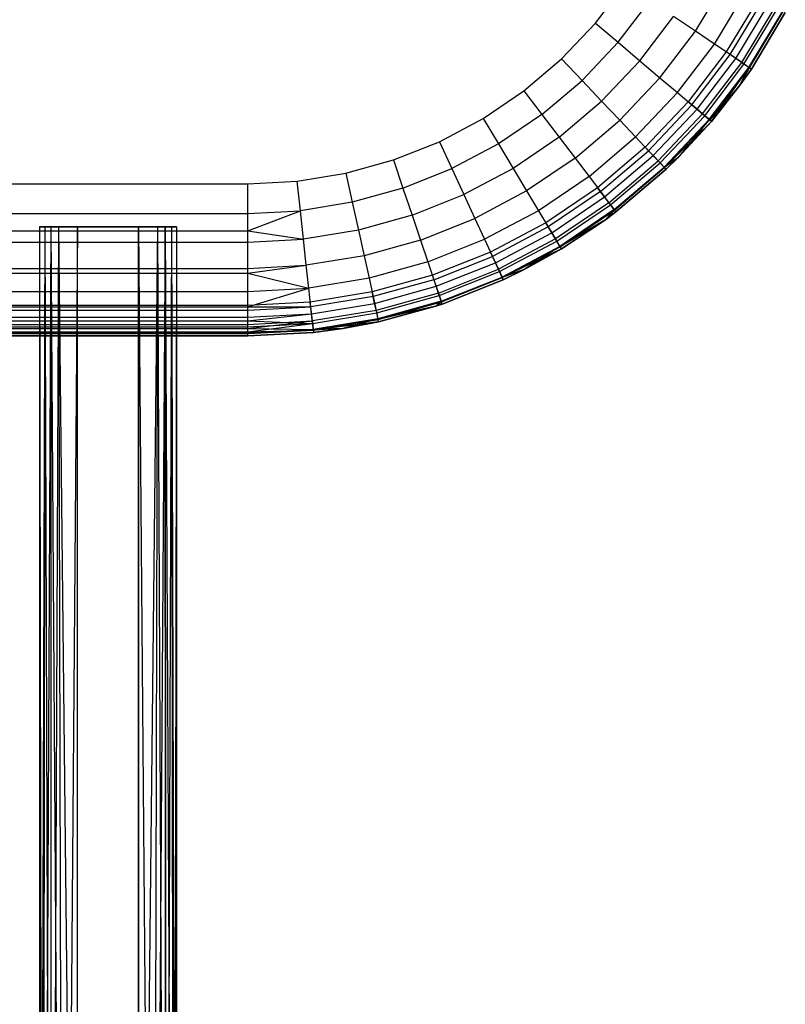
# Model space of a CAD drawing. Extents: x -263 to 235, y 0 to 1231.
# Tile 61 of 78: x 1 to 51, y 789 to 854. Entities that reach past the tile are written whole.
import ezdxf

# ---------------------------------------------------------------- set-up
doc = ezdxf.new("R2010")
doc.units = 0
doc.header["$LTSCALE"] = 25.4
doc.layers.get('0').update_dxf_attribs({"color": 13, "linetype": 'CONTINUOUS'})

# ---------------------------------------------------------------- blocks, each defined once
blk = doc.blocks.new('MONO-II-7705_STL_1')
at = {"color": 0}
for p, q in [((315.97, 884.185, 47.224), (317.936, 886.771, 47.224)), ((315.97, 884.185, 47.224), (317.936, 886.771, 47.224)), ((322.534, 883.653, 45.538), (324.519, 886.952, 45.538)), ((322.534, 883.653, 45.538), (324.519, 886.952, 45.538)), ((323.788, 882.803, 44.295), (325.858, 886.242, 44.295)), ((323.788, 882.803, 44.295), (325.858, 886.242, 44.295)), ((317.457, 882.922, 47.032), (319.551, 885.676, 47.032)), ((317.457, 882.922, 47.032), (319.551, 885.676, 47.032)), ((326.679, 885.807, 27.224), (324.557, 882.282, 27.224)), ((326.679, 885.807, 27.224), (324.557, 882.282, 27.224)), ((324.818, 882.105, 42.779), (326.957, 885.66, 42.779)), ((324.818, 882.105, 42.779), (326.957, 885.66, 42.779)), ((325.191, 881.852, 27.376), (327.355, 885.449, 27.376)), ((325.191, 881.852, 27.376), (327.355, 885.449, 27.376)), ((318.887, 881.708, 46.463), (321.103, 884.624, 46.463)), ((318.887, 881.708, 46.463), (321.103, 884.624, 46.463)), ((322.534, 883.653, 45.538), (321.103, 884.624, 46.463)), ((322.534, 883.653, 45.538), (321.103, 884.624, 46.463)), ((325.583, 881.586, 41.051), (327.773, 885.227, 41.051)), ((325.583, 881.586, 41.051), (327.773, 885.227, 41.051)), ((325.728, 881.488, 27.81), (327.928, 885.145, 27.81)), ((325.728, 881.488, 27.81), (327.928, 885.145, 27.81)), ((326.054, 881.267, 39.175), (328.276, 884.96, 39.175)), ((326.054, 881.267, 39.175), (328.276, 884.96, 39.175)), ((326.087, 881.245, 28.458), (328.311, 884.942, 28.458)), ((326.087, 881.245, 28.458), (328.311, 884.942, 28.458)), ((326.213, 881.159, 29.224), (328.446, 884.87, 29.224)), ((328.446, 884.87, 37.224), (326.213, 881.159, 37.224)), ((328.446, 884.87, 37.224), (326.213, 881.159, 37.224)), ((326.213, 881.159, 29.224), (328.446, 884.87, 29.224)), ((313.736, 881.827, 47.224), (315.97, 884.185, 47.224)), ((313.736, 881.827, 47.224), (315.97, 884.185, 47.224)), ((315.97, 884.185, 47.224), (317.457, 882.922, 47.032)), ((315.97, 884.185, 47.224), (317.457, 882.922, 47.032)), ((320.204, 880.588, 45.538), (322.534, 883.653, 45.538)), ((320.204, 880.588, 45.538), (322.534, 883.653, 45.538)), ((323.788, 882.803, 44.295), (322.534, 883.653, 45.538)), ((323.788, 882.803, 44.295), (322.534, 883.653, 45.538)), ((317.457, 882.922, 47.032), (315.078, 880.41, 47.032)), ((317.457, 882.922, 47.032), (315.078, 880.41, 47.032)), ((317.457, 882.922, 47.032), (318.887, 881.708, 46.463)), ((317.457, 882.922, 47.032), (318.887, 881.708, 46.463)), ((321.359, 879.607, 44.295), (323.788, 882.803, 44.295)), ((321.359, 879.607, 44.295), (323.788, 882.803, 44.295)), ((324.818, 882.105, 42.779), (323.788, 882.803, 44.295)), ((324.818, 882.105, 42.779), (323.788, 882.803, 44.295)), ((324.557, 882.282, 27.224), (322.067, 879.006, 27.224)), ((324.557, 882.282, 27.224), (322.067, 879.006, 27.224)), ((322.307, 878.802, 42.779), (324.818, 882.105, 42.779)), ((322.307, 878.802, 42.779), (324.818, 882.105, 42.779)), ((325.191, 881.852, 27.376), (324.557, 882.282, 27.224)), ((325.191, 881.852, 27.376), (324.557, 882.282, 27.224)), ((325.583, 881.586, 41.051), (324.818, 882.105, 42.779)), ((325.583, 881.586, 41.051), (324.818, 882.105, 42.779)), ((311.26, 879.724, 47.224), (313.736, 881.827, 47.224)), ((311.26, 879.724, 47.224), (313.736, 881.827, 47.224)), ((313.736, 881.827, 47.224), (315.078, 880.41, 47.032)), ((313.736, 881.827, 47.224), (315.078, 880.41, 47.032)), ((318.887, 881.708, 46.463), (316.368, 879.049, 46.463)), ((318.887, 881.708, 46.463), (316.368, 879.049, 46.463)), ((318.887, 881.708, 46.463), (320.204, 880.588, 45.538)), ((318.887, 881.708, 46.463), (320.204, 880.588, 45.538)), ((322.651, 878.51, 27.376), (325.191, 881.852, 27.376)), ((322.651, 878.51, 27.376), (325.191, 881.852, 27.376)), ((323.011, 878.204, 41.051), (325.583, 881.586, 41.051)), ((323.011, 878.204, 41.051), (325.583, 881.586, 41.051)), ((323.145, 878.09, 27.81), (325.728, 881.488, 27.81)), ((323.145, 878.09, 27.81), (325.728, 881.488, 27.81)), ((325.728, 881.488, 27.81), (325.191, 881.852, 27.376)), ((325.728, 881.488, 27.81), (325.191, 881.852, 27.376)), ((326.054, 881.267, 39.175), (325.583, 881.586, 41.051)), ((326.054, 881.267, 39.175), (325.583, 881.586, 41.051)), ((326.087, 881.245, 28.458), (325.728, 881.488, 27.81)), ((326.087, 881.245, 28.458), (325.728, 881.488, 27.81)), ((323.445, 877.836, 39.175), (326.054, 881.267, 39.175)), ((323.445, 877.836, 39.175), (326.054, 881.267, 39.175)), ((323.476, 877.81, 28.458), (326.087, 881.245, 28.458)), ((323.476, 877.81, 28.458), (326.087, 881.245, 28.458)), ((323.592, 877.711, 37.224), (326.054, 881.267, 39.175)), ((323.592, 877.711, 37.224), (326.054, 881.267, 39.175)), ((325.466, 880.095, 37.224), (326.054, 881.267, 39.175)), ((325.466, 880.095, 37.224), (326.054, 881.267, 39.175)), ((325.466, 880.095, 29.224), (326.087, 881.245, 28.458)), ((325.466, 880.095, 29.224), (326.087, 881.245, 28.458)), ((325.466, 880.095, 29.224), (326.213, 881.159, 29.224)), ((326.213, 881.159, 37.224), (325.466, 880.095, 37.224)), ((326.213, 881.159, 37.224), (325.466, 880.095, 37.224)), ((325.466, 880.095, 29.224), (326.213, 881.159, 29.224)), ((326.054, 881.267, 39.175), (326.213, 881.159, 37.224)), ((326.054, 881.267, 39.175), (326.213, 881.159, 37.224)), ((326.213, 881.159, 29.224), (326.087, 881.245, 28.458)), ((326.213, 881.159, 29.224), (326.087, 881.245, 28.458)), ((326.213, 881.159, 29.224), (326.213, 881.159, 37.224)), ((326.213, 881.159, 29.224), (326.213, 881.159, 37.224)), ((312.441, 878.171, 47.032), (315.078, 880.41, 47.032)), ((312.441, 878.171, 47.032), (315.078, 880.41, 47.032)), ((315.078, 880.41, 47.032), (316.368, 879.049, 46.463)), ((315.078, 880.41, 47.032), (316.368, 879.049, 46.463)), ((320.204, 880.588, 45.538), (317.557, 877.793, 45.538)), ((320.204, 880.588, 45.538), (317.557, 877.793, 45.538)), ((320.204, 880.588, 45.538), (321.359, 879.607, 44.295)), ((320.204, 880.588, 45.538), (321.359, 879.607, 44.295)), ((325.466, 880.095, 29.224), (323.476, 877.81, 28.458)), ((325.466, 880.095, 29.224), (323.476, 877.81, 28.458)), ((323.592, 877.711, 29.224), (325.466, 880.095, 29.224)), ((325.466, 880.095, 37.224), (323.592, 877.711, 37.224)), ((325.466, 880.095, 37.224), (323.592, 877.711, 37.224)), ((323.592, 877.711, 29.224), (325.466, 880.095, 29.224)), ((325.466, 880.095, 29.224), (325.466, 880.095, 37.224)), ((325.466, 880.095, 29.224), (325.466, 880.095, 37.224)), ((308.572, 877.901, 47.224), (311.26, 879.724, 47.224)), ((308.572, 877.901, 47.224), (311.26, 879.724, 47.224)), ((311.26, 879.724, 47.224), (312.441, 878.171, 47.032)), ((311.26, 879.724, 47.224), (312.441, 878.171, 47.032)), ((321.359, 879.607, 44.295), (318.599, 876.693, 44.295)), ((321.359, 879.607, 44.295), (318.599, 876.693, 44.295)), ((321.359, 879.607, 44.295), (322.307, 878.802, 42.779)), ((321.359, 879.607, 44.295), (322.307, 878.802, 42.779)), ((313.576, 876.677, 46.463), (316.368, 879.049, 46.463)), ((313.576, 876.677, 46.463), (316.368, 879.049, 46.463)), ((316.368, 879.049, 46.463), (317.557, 877.793, 45.538)), ((316.368, 879.049, 46.463), (317.557, 877.793, 45.538)), ((322.067, 879.006, 27.224), (319.238, 876.019, 27.224)), ((322.067, 879.006, 27.224), (319.238, 876.019, 27.224)), ((322.307, 878.802, 42.779), (319.454, 875.79, 42.779)), ((322.307, 878.802, 42.779), (319.454, 875.79, 42.779)), ((322.651, 878.51, 27.376), (322.067, 879.006, 27.224)), ((322.651, 878.51, 27.376), (322.067, 879.006, 27.224)), ((322.307, 878.802, 42.779), (323.011, 878.204, 41.051)), ((322.307, 878.802, 42.779), (323.011, 878.204, 41.051)), ((312.441, 878.171, 47.032), (309.578, 876.229, 47.032)), ((312.441, 878.171, 47.032), (309.578, 876.229, 47.032)), ((312.441, 878.171, 47.032), (313.576, 876.677, 46.463)), ((312.441, 878.171, 47.032), (313.576, 876.677, 46.463)), ((319.764, 875.463, 27.376), (322.651, 878.51, 27.376)), ((319.764, 875.463, 27.376), (322.651, 878.51, 27.376)), ((323.011, 878.204, 41.051), (320.09, 875.12, 41.051)), ((323.011, 878.204, 41.051), (320.09, 875.12, 41.051)), ((323.145, 878.09, 27.81), (322.651, 878.51, 27.376)), ((323.145, 878.09, 27.81), (322.651, 878.51, 27.376)), ((323.011, 878.204, 41.051), (323.445, 877.836, 39.175)), ((323.011, 878.204, 41.051), (323.445, 877.836, 39.175)), ((305.702, 876.379, 47.224), (308.572, 877.901, 47.224)), ((305.702, 876.379, 47.224), (308.572, 877.901, 47.224)), ((308.572, 877.901, 47.224), (309.578, 876.229, 47.032)), ((308.572, 877.901, 47.224), (309.578, 876.229, 47.032)), ((314.622, 875.301, 45.538), (317.557, 877.793, 45.538)), ((314.622, 875.301, 45.538), (317.557, 877.793, 45.538)), ((317.557, 877.793, 45.538), (318.599, 876.693, 44.295)), ((317.557, 877.793, 45.538), (318.599, 876.693, 44.295)), ((320.21, 874.992, 27.81), (323.145, 878.09, 27.81)), ((320.21, 874.992, 27.81), (323.145, 878.09, 27.81)), ((323.445, 877.836, 39.175), (320.481, 874.706, 39.175)), ((323.445, 877.836, 39.175), (320.481, 874.706, 39.175)), ((320.508, 874.677, 28.458), (323.476, 877.81, 28.458)), ((320.508, 874.677, 28.458), (323.476, 877.81, 28.458)), ((323.592, 877.711, 29.224), (320.508, 874.677, 28.458)), ((323.592, 877.711, 29.224), (320.508, 874.677, 28.458)), ((323.445, 877.836, 39.175), (321.389, 875.322, 37.224)), ((323.445, 877.836, 39.175), (321.389, 875.322, 37.224)), ((321.389, 875.322, 29.224), (323.592, 877.711, 29.224)), ((323.592, 877.711, 37.224), (321.389, 875.322, 37.224)), ((323.592, 877.711, 37.224), (321.389, 875.322, 37.224)), ((321.389, 875.322, 29.224), (323.592, 877.711, 29.224)), ((323.476, 877.81, 28.458), (323.145, 878.09, 27.81)), ((323.476, 877.81, 28.458), (323.145, 878.09, 27.81)), ((323.592, 877.711, 37.224), (323.445, 877.836, 39.175)), ((323.592, 877.711, 37.224), (323.445, 877.836, 39.175)), ((323.592, 877.711, 29.224), (323.476, 877.81, 28.458)), ((323.592, 877.711, 29.224), (323.476, 877.81, 28.458)), ((323.592, 877.711, 29.224), (323.592, 877.711, 37.224)), ((323.592, 877.711, 29.224), (323.592, 877.711, 37.224)), ((302.684, 875.177, 47.224), (305.702, 876.379, 47.224)), ((302.684, 875.177, 47.224), (305.702, 876.379, 47.224)), ((305.702, 876.379, 47.224), (306.521, 874.609, 47.032)), ((305.702, 876.379, 47.224), (306.521, 874.609, 47.032)), ((309.578, 876.229, 47.032), (306.521, 874.609, 47.032)), ((309.578, 876.229, 47.032), (306.521, 874.609, 47.032)), ((309.578, 876.229, 47.032), (310.545, 874.622, 46.463)), ((309.578, 876.229, 47.032), (310.545, 874.622, 46.463)), ((313.576, 876.677, 46.463), (310.545, 874.622, 46.463)), ((313.576, 876.677, 46.463), (310.545, 874.622, 46.463)), ((313.576, 876.677, 46.463), (314.622, 875.301, 45.538)), ((313.576, 876.677, 46.463), (314.622, 875.301, 45.538)), ((315.54, 874.095, 44.295), (318.599, 876.693, 44.295)), ((315.54, 874.095, 44.295), (318.599, 876.693, 44.295)), ((318.599, 876.693, 44.295), (319.454, 875.79, 42.779)), ((318.599, 876.693, 44.295), (319.454, 875.79, 42.779)), ((319.238, 876.019, 27.224), (316.102, 873.355, 27.224)), ((319.238, 876.019, 27.224), (316.102, 873.355, 27.224)), ((316.292, 873.105, 42.779), (319.454, 875.79, 42.779)), ((316.292, 873.105, 42.779), (319.454, 875.79, 42.779)), ((319.764, 875.463, 27.376), (319.238, 876.019, 27.224)), ((319.764, 875.463, 27.376), (319.238, 876.019, 27.224)), ((319.454, 875.79, 42.779), (320.09, 875.12, 41.051)), ((319.454, 875.79, 42.779), (320.09, 875.12, 41.051)), ((299.554, 874.308, 47.224), (302.684, 875.177, 47.224)), ((299.554, 874.308, 47.224), (302.684, 875.177, 47.224)), ((302.684, 875.177, 47.224), (303.307, 873.328, 47.032)), ((302.684, 875.177, 47.224), (303.307, 873.328, 47.032)), ((314.622, 875.301, 45.538), (311.436, 873.141, 45.538)), ((314.622, 875.301, 45.538), (311.436, 873.141, 45.538)), ((314.622, 875.301, 45.538), (315.54, 874.095, 44.295)), ((314.622, 875.301, 45.538), (315.54, 874.095, 44.295)), ((316.565, 872.746, 27.376), (319.764, 875.463, 27.376)), ((316.565, 872.746, 27.376), (319.764, 875.463, 27.376)), ((316.851, 872.369, 41.051), (320.09, 875.12, 41.051)), ((316.851, 872.369, 41.051), (320.09, 875.12, 41.051)), ((316.958, 872.229, 27.81), (320.21, 874.992, 27.81)), ((316.958, 872.229, 27.81), (320.21, 874.992, 27.81)), ((320.21, 874.992, 27.81), (319.764, 875.463, 27.376)), ((320.21, 874.992, 27.81), (319.764, 875.463, 27.376)), ((320.09, 875.12, 41.051), (320.481, 874.706, 39.175)), ((320.09, 875.12, 41.051), (320.481, 874.706, 39.175)), ((320.508, 874.677, 28.458), (320.21, 874.992, 27.81)), ((320.508, 874.677, 28.458), (320.21, 874.992, 27.81)), ((321.389, 875.322, 37.224), (320.481, 874.706, 39.175)), ((321.389, 875.322, 37.224), (320.481, 874.706, 39.175)), ((321.389, 875.322, 29.224), (320.508, 874.677, 28.458)), ((321.389, 875.322, 29.224), (320.508, 874.677, 28.458)), ((320.613, 874.567, 29.224), (321.389, 875.322, 29.224)), ((321.389, 875.322, 37.224), (320.613, 874.567, 37.224)), ((321.389, 875.322, 37.224), (320.613, 874.567, 37.224)), ((320.613, 874.567, 29.224), (321.389, 875.322, 29.224)), ((321.389, 875.322, 29.224), (321.389, 875.322, 37.224)), ((321.389, 875.322, 29.224), (321.389, 875.322, 37.224)), ((296.349, 873.783, 47.224), (299.554, 874.308, 47.224)), ((296.349, 873.783, 47.224), (299.554, 874.308, 47.224)), ((299.554, 874.308, 47.224), (299.974, 872.403, 47.032)), ((299.554, 874.308, 47.224), (299.974, 872.403, 47.032)), ((303.307, 873.328, 47.032), (306.521, 874.609, 47.032)), ((303.307, 873.328, 47.032), (306.521, 874.609, 47.032)), ((306.521, 874.609, 47.032), (307.309, 872.906, 46.463)), ((306.521, 874.609, 47.032), (307.309, 872.906, 46.463)), ((310.545, 874.622, 46.463), (307.309, 872.906, 46.463)), ((310.545, 874.622, 46.463), (307.309, 872.906, 46.463)), ((310.545, 874.622, 46.463), (311.436, 873.141, 45.538)), ((310.545, 874.622, 46.463), (311.436, 873.141, 45.538)), ((317.196, 871.916, 39.175), (320.481, 874.706, 39.175)), ((317.196, 871.916, 39.175), (320.481, 874.706, 39.175)), ((317.22, 871.884, 28.458), (320.508, 874.677, 28.458)), ((317.22, 871.884, 28.458), (320.508, 874.677, 28.458)), ((317.312, 871.763, 29.224), (320.613, 874.567, 29.224)), ((320.613, 874.567, 37.224), (317.312, 871.763, 37.224)), ((320.613, 874.567, 37.224), (317.312, 871.763, 37.224)), ((317.312, 871.763, 29.224), (320.613, 874.567, 29.224)), ((320.481, 874.706, 39.175), (320.613, 874.567, 37.224)), ((320.481, 874.706, 39.175), (320.613, 874.567, 37.224)), ((320.613, 874.567, 29.224), (320.508, 874.677, 28.458)), ((320.613, 874.567, 29.224), (320.508, 874.677, 28.458)), ((320.613, 874.567, 29.224), (320.613, 874.567, 37.224)), ((320.613, 874.567, 29.224), (320.613, 874.567, 37.224)), ((263.105, 873.607, 47.224), (293.105, 873.607, 47.224)), ((263.105, 873.607, 47.224), (293.105, 873.607, 47.224)), ((293.105, 873.607, 47.224), (296.349, 873.783, 47.224)), ((293.105, 873.607, 47.224), (296.349, 873.783, 47.224)), ((293.105, 871.656, 47.032), (293.105, 873.607, 47.224)), ((293.105, 871.656, 47.032), (293.105, 873.607, 47.224)), ((296.56, 871.843, 47.032), (296.349, 873.783, 47.224)), ((296.56, 871.843, 47.032), (296.349, 873.783, 47.224)), ((315.54, 874.095, 44.295), (312.217, 871.842, 44.295)), ((315.54, 874.095, 44.295), (312.217, 871.842, 44.295)), ((315.54, 874.095, 44.295), (316.292, 873.105, 42.779)), ((315.54, 874.095, 44.295), (316.292, 873.105, 42.779)), ((303.307, 873.328, 47.032), (299.974, 872.403, 47.032)), ((303.307, 873.328, 47.032), (299.974, 872.403, 47.032)), ((303.307, 873.328, 47.032), (303.906, 871.551, 46.463)), ((303.307, 873.328, 47.032), (303.906, 871.551, 46.463)), ((311.436, 873.141, 45.538), (308.035, 871.337, 45.538)), ((311.436, 873.141, 45.538), (308.035, 871.337, 45.538)), ((311.436, 873.141, 45.538), (312.217, 871.842, 44.295)), ((311.436, 873.141, 45.538), (312.217, 871.842, 44.295)), ((316.102, 873.355, 27.224), (312.696, 871.046, 27.224)), ((316.102, 873.355, 27.224), (312.696, 871.046, 27.224)), ((316.292, 873.105, 42.779), (312.858, 870.776, 42.779)), ((316.292, 873.105, 42.779), (312.858, 870.776, 42.779)), ((316.565, 872.746, 27.376), (316.102, 873.355, 27.224)), ((316.565, 872.746, 27.376), (316.102, 873.355, 27.224)), ((316.292, 873.105, 42.779), (316.851, 872.369, 41.051)), ((316.292, 873.105, 42.779), (316.851, 872.369, 41.051)), ((299.974, 872.403, 47.032), (296.56, 871.843, 47.032)), ((299.974, 872.403, 47.032), (296.56, 871.843, 47.032)), ((299.974, 872.403, 47.032), (300.377, 870.571, 46.463)), ((299.974, 872.403, 47.032), (300.377, 870.571, 46.463)), ((303.906, 871.551, 46.463), (307.309, 872.906, 46.463)), ((303.906, 871.551, 46.463), (307.309, 872.906, 46.463)), ((307.309, 872.906, 46.463), (308.035, 871.337, 45.538)), ((307.309, 872.906, 46.463), (308.035, 871.337, 45.538)), ((313.091, 870.39, 27.376), (316.565, 872.746, 27.376)), ((313.091, 870.39, 27.376), (316.565, 872.746, 27.376)), ((316.851, 872.369, 41.051), (313.335, 869.985, 41.051)), ((316.851, 872.369, 41.051), (313.335, 869.985, 41.051)), ((316.958, 872.229, 27.81), (316.565, 872.746, 27.376)), ((316.958, 872.229, 27.81), (316.565, 872.746, 27.376)), ((316.851, 872.369, 41.051), (317.196, 871.916, 39.175)), ((316.851, 872.369, 41.051), (317.196, 871.916, 39.175)), ((263.105, 871.656, 47.032), (293.105, 871.656, 47.032)), ((263.105, 871.656, 47.032), (293.105, 871.656, 47.032)), ((293.105, 871.656, 47.032), (296.56, 871.843, 47.032)), ((293.105, 871.656, 47.032), (296.56, 871.843, 47.032)), ((293.105, 870.517, 46.734), (296.56, 871.843, 47.032)), ((293.105, 870.517, 46.734), (296.56, 871.843, 47.032)), ((293.105, 870.517, 46.734), (293.105, 871.656, 47.032)), ((293.105, 870.517, 46.734), (293.105, 871.656, 47.032)), ((296.762, 869.978, 46.463), (296.56, 871.843, 47.032)), ((296.762, 869.978, 46.463), (296.56, 871.843, 47.032)), ((312.217, 871.842, 44.295), (308.671, 869.962, 44.295)), ((312.217, 871.842, 44.295), (308.671, 869.962, 44.295)), ((312.217, 871.842, 44.295), (312.858, 870.776, 42.779)), ((312.217, 871.842, 44.295), (312.858, 870.776, 42.779)), ((313.425, 869.834, 27.81), (316.958, 872.229, 27.81)), ((313.425, 869.834, 27.81), (316.958, 872.229, 27.81)), ((317.196, 871.916, 39.175), (313.628, 869.497, 39.175)), ((317.196, 871.916, 39.175), (313.628, 869.497, 39.175)), ((313.649, 869.463, 28.458), (317.22, 871.884, 28.458)), ((313.649, 869.463, 28.458), (317.22, 871.884, 28.458)), ((317.196, 871.916, 39.175), (316.617, 871.246, 37.224)), ((317.196, 871.916, 39.175), (316.617, 871.246, 37.224)), ((316.617, 871.246, 29.224), (317.22, 871.884, 28.458)), ((316.617, 871.246, 29.224), (317.22, 871.884, 28.458)), ((316.617, 871.246, 29.224), (317.312, 871.763, 29.224)), ((317.312, 871.763, 37.224), (316.617, 871.246, 37.224)), ((317.312, 871.763, 37.224), (316.617, 871.246, 37.224)), ((316.617, 871.246, 29.224), (317.312, 871.763, 29.224)), ((317.22, 871.884, 28.458), (316.958, 872.229, 27.81)), ((317.22, 871.884, 28.458), (316.958, 872.229, 27.81)), ((317.312, 871.763, 37.224), (317.196, 871.916, 39.175)), ((317.312, 871.763, 37.224), (317.196, 871.916, 39.175)), ((317.312, 871.763, 29.224), (317.22, 871.884, 28.458)), ((317.312, 871.763, 29.224), (317.22, 871.884, 28.458)), ((317.312, 871.763, 29.224), (317.312, 871.763, 37.224)), ((317.312, 871.763, 29.224), (317.312, 871.763, 37.224)), ((303.906, 871.551, 46.463), (300.377, 870.571, 46.463)), ((303.906, 871.551, 46.463), (300.377, 870.571, 46.463)), ((303.906, 871.551, 46.463), (304.458, 869.912, 45.538)), ((303.906, 871.551, 46.463), (304.458, 869.912, 45.538)), ((304.458, 869.912, 45.538), (308.035, 871.337, 45.538)), ((304.458, 869.912, 45.538), (308.035, 871.337, 45.538)), ((308.035, 871.337, 45.538), (308.671, 869.962, 44.295)), ((308.035, 871.337, 45.538), (308.671, 869.962, 44.295)), ((312.696, 871.046, 27.224), (309.061, 869.119, 27.224)), ((312.696, 871.046, 27.224), (309.061, 869.119, 27.224)), ((313.091, 870.39, 27.376), (312.696, 871.046, 27.224)), ((313.091, 870.39, 27.376), (312.696, 871.046, 27.224)), ((316.617, 871.246, 37.224), (313.628, 869.497, 39.175)), ((316.617, 871.246, 37.224), (313.628, 869.497, 39.175)), ((316.617, 871.246, 29.224), (313.649, 869.463, 28.458)), ((316.617, 871.246, 29.224), (313.649, 869.463, 28.458)), ((313.727, 869.332, 29.224), (316.617, 871.246, 29.224)), ((316.617, 871.246, 37.224), (313.727, 869.332, 37.224)), ((316.617, 871.246, 37.224), (313.727, 869.332, 37.224)), ((313.727, 869.332, 29.224), (316.617, 871.246, 29.224)), ((316.617, 871.246, 29.224), (316.617, 871.246, 37.224)), ((316.617, 871.246, 29.224), (316.617, 871.246, 37.224)), ((263.105, 870.517, 46.734), (293.105, 870.517, 46.734)), ((263.105, 870.517, 46.734), (293.105, 870.517, 46.734)), ((279.748, 870.783, 31.198), (279.413, 870.783, 32.448)), ((279.413, 870.783, 32.448), (279.748, 870.783, 33.698)), ((279.413, 870.783, 32.448), (279.748, 870.783, 33.698)), ((279.413, 870.783, 32.448), (279.61, 753.989, 33.582)), ((279.413, 870.783, 32.448), (279.419, 753.985, 32.626)), ((279.413, 870.783, 32.448), (279.61, 753.989, 33.582)), ((279.748, 870.783, 31.198), (279.413, 870.783, 32.448)), ((279.413, 870.783, 32.448), (279.419, 753.985, 32.626)), ((279.748, 870.783, 31.198), (279.419, 753.985, 32.626)), ((279.748, 870.783, 31.198), (279.419, 753.985, 32.626)), ((279.748, 870.783, 33.698), (279.61, 753.989, 33.582)), ((279.748, 870.783, 33.698), (279.61, 753.989, 33.582)), ((279.748, 870.783, 31.198), (279.61, 753.981, 31.669)), ((280.145, 870.783, 30.68), (279.61, 753.981, 31.669)), ((279.748, 870.783, 31.198), (279.61, 753.981, 31.669)), ((280.145, 870.783, 30.68), (279.61, 753.981, 31.669)), ((280.145, 870.783, 30.68), (279.748, 870.783, 31.198)), ((279.748, 870.783, 33.698), (280.145, 870.783, 34.216)), ((279.748, 870.783, 33.698), (280.145, 870.783, 34.216)), ((279.748, 870.783, 33.698), (280.152, 753.992, 34.393)), ((279.748, 870.783, 33.698), (280.152, 753.992, 34.393)), ((280.145, 870.783, 30.68), (279.748, 870.783, 31.198)), ((280.663, 870.783, 30.283), (280.145, 870.783, 30.68)), ((280.145, 870.783, 34.216), (280.663, 870.783, 34.613)), ((280.145, 870.783, 34.216), (280.663, 870.783, 34.613)), ((280.145, 870.783, 34.216), (280.963, 753.995, 34.935)), ((280.145, 870.783, 34.216), (280.963, 753.995, 34.935)), ((280.145, 870.783, 34.216), (280.152, 753.992, 34.393)), ((280.145, 870.783, 34.216), (280.152, 753.992, 34.393)), ((280.145, 870.783, 30.68), (280.152, 753.978, 30.858)), ((280.663, 870.783, 30.283), (280.145, 870.783, 30.68)), ((280.145, 870.783, 30.68), (280.152, 753.978, 30.858)), ((280.663, 870.783, 30.283), (280.152, 753.978, 30.858)), ((280.663, 870.783, 30.283), (280.152, 753.978, 30.858)), ((281.913, 870.783, 29.948), (280.663, 870.783, 30.283)), ((280.663, 870.783, 34.613), (281.913, 870.783, 34.948)), ((280.663, 870.783, 34.613), (281.913, 870.783, 34.948)), ((280.663, 870.783, 34.613), (281.919, 753.996, 35.126)), ((280.663, 870.783, 34.613), (281.919, 753.996, 35.126)), ((280.663, 870.783, 34.613), (280.963, 753.995, 34.935)), ((280.663, 870.783, 34.613), (280.963, 753.995, 34.935)), ((280.663, 870.783, 30.283), (280.963, 753.976, 30.316)), ((281.913, 870.783, 29.948), (280.663, 870.783, 30.283)), ((280.663, 870.783, 30.283), (280.963, 753.976, 30.316)), ((281.913, 870.783, 29.948), (280.963, 753.976, 30.316)), ((281.913, 870.783, 29.948), (280.963, 753.976, 30.316)), ((285.913, 870.783, 29.948), (281.913, 870.783, 29.948)), ((281.913, 870.783, 34.948), (285.913, 870.783, 34.948)), ((285.913, 870.783, 29.948), (281.913, 870.783, 29.948)), ((281.919, 753.975, 30.126), (281.913, 870.783, 29.948)), ((281.919, 753.996, 35.126), (281.913, 870.783, 34.948)), ((281.919, 753.975, 30.126), (281.913, 870.783, 29.948)), ((281.913, 870.783, 34.948), (285.913, 870.783, 34.948)), ((281.919, 753.996, 35.126), (281.913, 870.783, 34.948)), ((287.163, 870.783, 30.283), (285.913, 870.783, 29.948)), ((285.913, 870.783, 34.948), (287.163, 870.783, 34.613)), ((287.163, 870.783, 30.283), (285.913, 870.783, 29.948)), ((285.919, 753.976, 30.126), (285.913, 870.783, 29.948)), ((285.913, 870.783, 34.948), (287.163, 870.783, 34.613)), ((285.913, 870.783, 34.948), (286.876, 753.996, 34.935)), ((285.913, 870.783, 34.948), (286.876, 753.996, 34.935)), ((285.913, 870.783, 34.948), (285.919, 753.997, 35.126)), ((285.919, 753.976, 30.126), (285.913, 870.783, 29.948)), ((285.913, 870.783, 34.948), (285.919, 753.997, 35.126)), ((287.163, 870.783, 30.283), (285.919, 753.976, 30.126)), ((287.163, 870.783, 30.283), (285.919, 753.976, 30.126)), ((287.163, 870.783, 30.283), (286.876, 753.977, 30.316)), ((287.68, 870.783, 30.68), (286.876, 753.977, 30.316)), ((287.163, 870.783, 30.283), (286.876, 753.977, 30.316)), ((287.68, 870.783, 30.68), (286.876, 753.977, 30.316)), ((287.163, 870.783, 34.613), (286.876, 753.996, 34.935)), ((287.163, 870.783, 34.613), (286.876, 753.996, 34.935)), ((287.163, 870.783, 34.613), (287.68, 870.783, 34.216)), ((287.68, 870.783, 30.68), (287.163, 870.783, 30.283)), ((287.68, 870.783, 30.68), (287.163, 870.783, 30.283)), ((287.163, 870.783, 34.613), (287.68, 870.783, 34.216)), ((287.163, 870.783, 34.613), (287.687, 753.994, 34.393)), ((287.163, 870.783, 34.613), (287.687, 753.994, 34.393)), ((287.68, 870.783, 34.216), (288.078, 870.783, 33.698)), ((288.078, 870.783, 31.198), (287.68, 870.783, 30.68)), ((288.078, 870.783, 31.198), (287.68, 870.783, 30.68)), ((287.687, 753.98, 30.858), (287.68, 870.783, 30.68)), ((287.687, 753.98, 30.858), (287.68, 870.783, 30.68)), ((287.68, 870.783, 34.216), (288.078, 870.783, 33.698)), ((287.68, 870.783, 34.216), (288.229, 753.991, 33.582)), ((287.68, 870.783, 34.216), (288.229, 753.991, 33.582)), ((287.68, 870.783, 34.216), (287.687, 753.994, 34.393)), ((287.68, 870.783, 34.216), (287.687, 753.994, 34.393)), ((288.078, 870.783, 31.198), (287.687, 753.98, 30.858)), ((288.078, 870.783, 31.198), (287.687, 753.98, 30.858)), ((288.078, 870.783, 33.698), (288.413, 870.783, 32.448)), ((288.413, 870.783, 32.448), (288.078, 870.783, 31.198)), ((288.078, 870.783, 31.198), (288.229, 753.983, 31.669)), ((288.413, 870.783, 32.448), (288.078, 870.783, 31.198)), ((288.078, 870.783, 31.198), (288.229, 753.983, 31.669)), ((288.078, 870.783, 33.698), (288.413, 870.783, 32.448)), ((288.078, 870.783, 33.698), (288.419, 753.987, 32.626)), ((288.078, 870.783, 33.698), (288.419, 753.987, 32.626)), ((288.078, 870.783, 33.698), (288.229, 753.991, 33.582)), ((288.078, 870.783, 33.698), (288.229, 753.991, 33.582)), ((288.413, 870.783, 32.448), (288.229, 753.983, 31.669)), ((288.413, 870.783, 32.448), (288.229, 753.983, 31.669)), ((288.413, 870.783, 32.448), (288.419, 753.987, 32.626)), ((288.413, 870.783, 32.448), (288.419, 753.987, 32.626)), ((293.105, 869.78, 46.463), (293.105, 870.517, 46.734)), ((293.105, 870.517, 46.734), (296.762, 869.978, 46.463)), ((293.105, 870.517, 46.734), (296.762, 869.978, 46.463)), ((293.105, 869.78, 46.463), (293.105, 870.517, 46.734)), ((300.377, 870.571, 46.463), (296.762, 869.978, 46.463)), ((300.377, 870.571, 46.463), (296.762, 869.978, 46.463)), ((300.377, 870.571, 46.463), (300.749, 868.882, 45.538)), ((300.377, 870.571, 46.463), (300.749, 868.882, 45.538)), ((312.858, 870.776, 42.779), (309.193, 868.833, 42.779)), ((312.858, 870.776, 42.779), (309.193, 868.833, 42.779)), ((309.382, 868.424, 27.376), (313.091, 870.39, 27.376)), ((309.382, 868.424, 27.376), (313.091, 870.39, 27.376)), ((312.858, 870.776, 42.779), (313.335, 869.985, 41.051)), ((312.858, 870.776, 42.779), (313.335, 869.985, 41.051)), ((313.425, 869.834, 27.81), (313.091, 870.39, 27.376)), ((313.425, 869.834, 27.81), (313.091, 870.39, 27.376)), ((263.105, 869.78, 46.463), (293.105, 869.78, 46.463)), ((263.105, 869.78, 46.463), (293.105, 869.78, 46.463)), ((293.105, 869.78, 46.463), (296.762, 869.978, 46.463)), ((293.105, 869.78, 46.463), (296.762, 869.978, 46.463)), ((293.105, 868.051, 45.538), (293.105, 869.78, 46.463)), ((293.105, 868.051, 45.538), (293.105, 869.78, 46.463)), ((296.949, 868.259, 45.538), (296.762, 869.978, 46.463)), ((296.949, 868.259, 45.538), (296.762, 869.978, 46.463)), ((304.458, 869.912, 45.538), (300.749, 868.882, 45.538)), ((304.458, 869.912, 45.538), (300.749, 868.882, 45.538)), ((304.458, 869.912, 45.538), (304.942, 868.476, 44.295)), ((304.458, 869.912, 45.538), (304.942, 868.476, 44.295)), ((304.942, 868.476, 44.295), (308.671, 869.962, 44.295)), ((304.942, 868.476, 44.295), (308.671, 869.962, 44.295)), ((308.671, 869.962, 44.295), (309.193, 868.833, 42.779)), ((308.671, 869.962, 44.295), (309.193, 868.833, 42.779)), ((313.335, 869.985, 41.051), (309.581, 867.995, 41.051)), ((313.335, 869.985, 41.051), (309.581, 867.995, 41.051)), ((309.655, 867.835, 27.81), (313.425, 869.834, 27.81)), ((309.655, 867.835, 27.81), (313.425, 869.834, 27.81)), ((313.335, 869.985, 41.051), (313.628, 869.497, 39.175)), ((313.335, 869.985, 41.051), (313.628, 869.497, 39.175)), ((313.649, 869.463, 28.458), (313.425, 869.834, 27.81)), ((313.649, 869.463, 28.458), (313.425, 869.834, 27.81)), ((309.061, 869.119, 27.224), (305.239, 867.596, 27.224)), ((309.061, 869.119, 27.224), (305.239, 867.596, 27.224)), ((309.382, 868.424, 27.376), (309.061, 869.119, 27.224)), ((309.382, 868.424, 27.376), (309.061, 869.119, 27.224)), ((313.628, 869.497, 39.175), (309.82, 867.478, 39.175)), ((313.628, 869.497, 39.175), (309.82, 867.478, 39.175)), ((309.837, 867.442, 28.458), (313.649, 869.463, 28.458)), ((309.837, 867.442, 28.458), (313.649, 869.463, 28.458)), ((313.727, 869.332, 29.224), (309.837, 867.442, 28.458)), ((313.727, 869.332, 29.224), (309.837, 867.442, 28.458)), ((313.628, 869.497, 39.175), (311.265, 867.966, 37.224)), ((313.628, 869.497, 39.175), (311.265, 867.966, 37.224)), ((311.265, 867.966, 29.224), (313.727, 869.332, 29.224)), ((313.727, 869.332, 37.224), (311.265, 867.966, 37.224)), ((313.727, 869.332, 37.224), (311.265, 867.966, 37.224)), ((311.265, 867.966, 29.224), (313.727, 869.332, 29.224)), ((313.727, 869.332, 37.224), (313.628, 869.497, 39.175)), ((313.727, 869.332, 37.224), (313.628, 869.497, 39.175)), ((313.727, 869.332, 29.224), (313.649, 869.463, 28.458)), ((313.727, 869.332, 29.224), (313.649, 869.463, 28.458)), ((313.727, 869.332, 29.224), (313.727, 869.332, 37.224)), ((313.727, 869.332, 29.224), (313.727, 869.332, 37.224)), ((300.749, 868.882, 45.538), (296.949, 868.259, 45.538)), ((300.749, 868.882, 45.538), (296.949, 868.259, 45.538)), ((300.749, 868.882, 45.538), (301.074, 867.402, 44.295)), ((300.749, 868.882, 45.538), (301.074, 867.402, 44.295)), ((304.942, 868.476, 44.295), (301.074, 867.402, 44.295)), ((304.942, 868.476, 44.295), (301.074, 867.402, 44.295)), ((304.942, 868.476, 44.295), (305.339, 867.298, 42.779)), ((304.942, 868.476, 44.295), (305.339, 867.298, 42.779)), ((305.339, 867.298, 42.779), (309.193, 868.833, 42.779)), ((305.339, 867.298, 42.779), (309.193, 868.833, 42.779)), ((305.483, 866.871, 27.376), (309.382, 868.424, 27.376)), ((305.483, 866.871, 27.376), (309.382, 868.424, 27.376)), ((309.193, 868.833, 42.779), (309.581, 867.995, 41.051)), ((309.193, 868.833, 42.779), (309.581, 867.995, 41.051)), ((309.655, 867.835, 27.81), (309.382, 868.424, 27.376)), ((309.655, 867.835, 27.81), (309.382, 868.424, 27.376)), ((263.105, 868.051, 45.538), (293.105, 868.051, 45.538)), ((263.105, 868.051, 45.538), (293.105, 868.051, 45.538)), ((293.105, 868.051, 45.538), (296.949, 868.259, 45.538)), ((293.105, 868.051, 45.538), (296.949, 868.259, 45.538)), ((293.105, 867.729, 45.314), (296.949, 868.259, 45.538)), ((293.105, 867.729, 45.314), (296.949, 868.259, 45.538)), ((293.105, 867.729, 45.314), (293.105, 868.051, 45.538)), ((293.105, 867.729, 45.314), (293.105, 868.051, 45.538)), ((297.113, 866.753, 44.295), (296.949, 868.259, 45.538)), ((297.113, 866.753, 44.295), (296.949, 868.259, 45.538)), ((305.634, 866.422, 41.051), (309.581, 867.995, 41.051)), ((305.634, 866.422, 41.051), (309.581, 867.995, 41.051)), ((305.69, 866.256, 27.81), (309.655, 867.835, 27.81)), ((305.69, 866.256, 27.81), (309.655, 867.835, 27.81)), ((309.581, 867.995, 41.051), (309.82, 867.478, 39.175)), ((309.581, 867.995, 41.051), (309.82, 867.478, 39.175)), ((309.837, 867.442, 28.458), (309.655, 867.835, 27.81)), ((309.837, 867.442, 28.458), (309.655, 867.835, 27.81)), ((311.265, 867.966, 37.224), (309.82, 867.478, 39.175)), ((311.265, 867.966, 37.224), (309.82, 867.478, 39.175)), ((311.265, 867.966, 29.224), (309.837, 867.442, 28.458)), ((311.265, 867.966, 29.224), (309.837, 867.442, 28.458)), ((309.901, 867.304, 29.224), (311.265, 867.966, 29.224)), ((311.265, 867.966, 37.224), (309.901, 867.304, 37.224)), ((311.265, 867.966, 37.224), (309.901, 867.304, 37.224)), ((309.901, 867.304, 29.224), (311.265, 867.966, 29.224)), ((311.265, 867.966, 29.224), (311.265, 867.966, 37.224)), ((311.265, 867.966, 29.224), (311.265, 867.966, 37.224)), ((263.105, 867.729, 45.314), (293.105, 867.729, 45.314)), ((263.105, 867.729, 45.314), (293.105, 867.729, 45.314)), ((293.105, 866.536, 44.295), (293.105, 867.729, 45.314)), ((293.105, 867.729, 45.314), (297.113, 866.753, 44.295)), ((293.105, 866.536, 44.295), (293.105, 867.729, 45.314)), ((293.105, 867.729, 45.314), (297.113, 866.753, 44.295)), ((301.074, 867.402, 44.295), (297.113, 866.753, 44.295)), ((301.074, 867.402, 44.295), (297.113, 866.753, 44.295)), ((301.074, 867.402, 44.295), (301.342, 866.188, 42.779)), ((301.074, 867.402, 44.295), (301.342, 866.188, 42.779)), ((305.239, 867.596, 27.224), (301.274, 866.495, 27.224)), ((305.239, 867.596, 27.224), (301.274, 866.495, 27.224)), ((305.339, 867.298, 42.779), (301.342, 866.188, 42.779)), ((305.339, 867.298, 42.779), (301.342, 866.188, 42.779)), ((305.483, 866.871, 27.376), (305.239, 867.596, 27.224)), ((305.483, 866.871, 27.376), (305.239, 867.596, 27.224)), ((305.339, 867.298, 42.779), (305.634, 866.422, 41.051)), ((305.339, 867.298, 42.779), (305.634, 866.422, 41.051)), ((305.816, 865.883, 39.175), (309.82, 867.478, 39.175)), ((305.816, 865.883, 39.175), (309.82, 867.478, 39.175)), ((305.829, 865.845, 28.458), (309.837, 867.442, 28.458)), ((305.829, 865.845, 28.458), (309.837, 867.442, 28.458)), ((305.877, 865.701, 29.224), (309.901, 867.304, 29.224)), ((309.901, 867.304, 37.224), (305.877, 865.701, 37.224)), ((309.901, 867.304, 37.224), (305.877, 865.701, 37.224)), ((305.877, 865.701, 29.224), (309.901, 867.304, 29.224)), ((309.82, 867.478, 39.175), (309.901, 867.304, 37.224)), ((309.82, 867.478, 39.175), (309.901, 867.304, 37.224)), ((309.901, 867.304, 29.224), (309.837, 867.442, 28.458)), ((309.901, 867.304, 29.224), (309.837, 867.442, 28.458)), ((309.901, 867.304, 29.224), (309.901, 867.304, 37.224)), ((309.901, 867.304, 29.224), (309.901, 867.304, 37.224)), ((263.105, 866.536, 44.295), (293.105, 866.536, 44.295)), ((263.105, 866.536, 44.295), (293.105, 866.536, 44.295)), ((293.105, 866.536, 44.295), (297.113, 866.753, 44.295)), ((293.105, 866.536, 44.295), (297.113, 866.753, 44.295)), ((293.105, 865.517, 43.102), (297.113, 866.753, 44.295)), ((293.105, 865.517, 43.102), (297.113, 866.753, 44.295)), ((293.105, 865.517, 43.102), (293.105, 866.536, 44.295)), ((293.105, 865.517, 43.102), (293.105, 866.536, 44.295)), ((297.248, 865.517, 42.779), (297.113, 866.753, 44.295)), ((297.248, 865.517, 42.779), (297.113, 866.753, 44.295)), ((301.274, 866.495, 27.224), (297.214, 865.829, 27.224)), ((301.274, 866.495, 27.224), (297.214, 865.829, 27.224)), ((301.439, 865.748, 27.376), (301.274, 866.495, 27.224)), ((301.439, 865.748, 27.376), (301.274, 866.495, 27.224)), ((301.439, 865.748, 27.376), (305.483, 866.871, 27.376)), ((301.439, 865.748, 27.376), (305.483, 866.871, 27.376)), ((305.69, 866.256, 27.81), (305.483, 866.871, 27.376)), ((305.69, 866.256, 27.81), (305.483, 866.871, 27.376)), ((297.214, 865.829, 27.224), (293.105, 865.607, 27.224)), ((297.214, 865.829, 27.224), (293.105, 865.607, 27.224)), ((297.296, 865.069, 27.376), (297.214, 865.829, 27.224)), ((297.296, 865.069, 27.376), (297.214, 865.829, 27.224)), ((301.342, 866.188, 42.779), (297.248, 865.517, 42.779)), ((301.342, 866.188, 42.779), (297.248, 865.517, 42.779)), ((301.342, 866.188, 42.779), (301.54, 865.285, 41.051)), ((301.342, 866.188, 42.779), (301.54, 865.285, 41.051)), ((305.634, 866.422, 41.051), (301.54, 865.285, 41.051)), ((305.634, 866.422, 41.051), (301.54, 865.285, 41.051)), ((301.578, 865.114, 27.81), (305.69, 866.256, 27.81)), ((301.578, 865.114, 27.81), (305.69, 866.256, 27.81)), ((305.816, 865.883, 39.175), (301.663, 864.729, 39.175)), ((305.816, 865.883, 39.175), (301.663, 864.729, 39.175)), ((301.671, 864.691, 28.458), (305.829, 865.845, 28.458)), ((301.671, 864.691, 28.458), (305.829, 865.845, 28.458)), ((305.816, 865.883, 39.175), (305.466, 865.564, 37.224)), ((305.816, 865.883, 39.175), (305.466, 865.564, 37.224)), ((305.466, 865.564, 29.224), (305.829, 865.845, 28.458)), ((305.466, 865.564, 29.224), (305.829, 865.845, 28.458)), ((305.634, 866.422, 41.051), (305.816, 865.883, 39.175)), ((305.634, 866.422, 41.051), (305.816, 865.883, 39.175)), ((305.829, 865.845, 28.458), (305.69, 866.256, 27.81)), ((305.829, 865.845, 28.458), (305.69, 866.256, 27.81)), ((305.877, 865.701, 37.224), (305.816, 865.883, 39.175)), ((305.877, 865.701, 37.224), (305.816, 865.883, 39.175)), ((305.877, 865.701, 29.224), (305.829, 865.845, 28.458)), ((305.877, 865.701, 29.224), (305.829, 865.845, 28.458)), ((293.105, 865.607, 27.224), (263.105, 865.607, 27.224)), ((293.105, 865.607, 27.224), (263.105, 865.607, 27.224)), ((263.105, 865.517, 43.102), (293.105, 865.517, 43.102)), ((263.105, 865.517, 43.102), (293.105, 865.517, 43.102)), ((263.105, 865.292, 42.779), (293.105, 865.292, 42.779)), ((263.105, 865.292, 42.779), (293.105, 865.292, 42.779)), ((293.105, 864.841, 27.376), (293.105, 865.607, 27.224)), ((293.105, 864.841, 27.376), (293.105, 865.607, 27.224)), ((293.105, 865.292, 42.779), (293.105, 865.517, 43.102)), ((293.105, 865.517, 43.102), (297.248, 865.517, 42.779)), ((293.105, 865.517, 43.102), (297.248, 865.517, 42.779)), ((293.105, 865.292, 42.779), (293.105, 865.517, 43.102)), ((293.105, 865.292, 42.779), (297.248, 865.517, 42.779)), ((293.105, 865.292, 42.779), (297.248, 865.517, 42.779)), ((293.105, 864.368, 41.051), (293.105, 865.292, 42.779)), ((293.105, 864.368, 41.051), (293.105, 865.292, 42.779)), ((297.348, 864.598, 41.051), (297.248, 865.517, 42.779)), ((297.348, 864.598, 41.051), (297.248, 865.517, 42.779)), ((297.296, 865.069, 27.376), (301.439, 865.748, 27.376)), ((297.296, 865.069, 27.376), (301.439, 865.748, 27.376)), ((301.54, 865.285, 41.051), (297.348, 864.598, 41.051)), ((301.54, 865.285, 41.051), (297.348, 864.598, 41.051)), ((301.578, 865.114, 27.81), (301.439, 865.748, 27.376)), ((301.578, 865.114, 27.81), (301.439, 865.748, 27.376)), ((301.54, 865.285, 41.051), (301.663, 864.729, 39.175)), ((301.54, 865.285, 41.051), (301.663, 864.729, 39.175)), ((305.466, 865.564, 37.224), (301.663, 864.729, 39.175)), ((305.466, 865.564, 37.224), (301.663, 864.729, 39.175)), ((305.466, 865.564, 29.224), (301.671, 864.691, 28.458)), ((305.466, 865.564, 29.224), (301.671, 864.691, 28.458)), ((301.704, 864.542, 29.224), (305.466, 865.564, 29.224)), ((305.466, 865.564, 37.224), (301.704, 864.542, 37.224)), ((305.466, 865.564, 37.224), (301.704, 864.542, 37.224)), ((301.704, 864.542, 29.224), (305.466, 865.564, 29.224)), ((305.466, 865.564, 29.224), (305.877, 865.701, 29.224)), ((305.877, 865.701, 37.224), (305.466, 865.564, 37.224)), ((305.877, 865.701, 37.224), (305.466, 865.564, 37.224)), ((305.466, 865.564, 29.224), (305.877, 865.701, 29.224)), ((305.466, 865.564, 29.224), (305.466, 865.564, 37.224)), ((305.466, 865.564, 29.224), (305.466, 865.564, 37.224)), ((305.877, 865.701, 29.224), (305.877, 865.701, 37.224)), ((305.877, 865.701, 29.224), (305.877, 865.701, 37.224)), ((263.105, 864.841, 27.376), (293.105, 864.841, 27.376)), ((263.105, 864.841, 27.376), (293.105, 864.841, 27.376)), ((263.105, 864.607, 27.492), (293.105, 864.607, 27.492)), ((263.105, 864.607, 27.492), (293.105, 864.607, 27.492)), ((293.105, 864.607, 27.492), (297.296, 865.069, 27.376)), ((293.105, 864.607, 27.492), (297.296, 865.069, 27.376)), ((293.105, 864.841, 27.376), (297.296, 865.069, 27.376)), ((293.105, 864.841, 27.376), (297.296, 865.069, 27.376)), ((293.105, 864.607, 27.492), (293.105, 864.841, 27.376)), ((293.105, 864.607, 27.492), (293.105, 864.841, 27.376)), ((293.105, 864.193, 27.81), (293.105, 864.607, 27.492)), ((293.105, 864.607, 27.492), (297.367, 864.424, 27.81)), ((293.105, 864.607, 27.492), (297.367, 864.424, 27.81)), ((293.105, 864.193, 27.81), (293.105, 864.607, 27.492)), ((293.105, 864.368, 41.051), (297.348, 864.598, 41.051)), ((293.105, 864.368, 41.051), (297.348, 864.598, 41.051)), ((293.105, 864.096, 40.314), (297.348, 864.598, 41.051)), ((293.105, 864.096, 40.314), (297.348, 864.598, 41.051)), ((297.367, 864.424, 27.81), (297.296, 865.069, 27.376)), ((297.367, 864.424, 27.81), (297.296, 865.069, 27.376)), ((297.348, 864.598, 41.051), (297.409, 864.032, 39.175)), ((297.348, 864.598, 41.051), (297.409, 864.032, 39.175)), ((297.367, 864.424, 27.81), (301.578, 865.114, 27.81)), ((297.367, 864.424, 27.81), (301.578, 865.114, 27.81)), ((301.663, 864.729, 39.175), (297.409, 864.032, 39.175)), ((301.663, 864.729, 39.175), (297.409, 864.032, 39.175)), ((297.413, 863.992, 28.458), (301.671, 864.691, 28.458)), ((297.413, 863.992, 28.458), (301.671, 864.691, 28.458)), ((301.704, 864.542, 29.224), (297.413, 863.992, 28.458)), ((301.704, 864.542, 29.224), (297.413, 863.992, 28.458)), ((301.663, 864.729, 39.175), (299.362, 864.099, 37.224)), ((301.663, 864.729, 39.175), (299.362, 864.099, 37.224)), ((299.362, 864.099, 29.224), (301.704, 864.542, 29.224)), ((301.704, 864.542, 37.224), (299.362, 864.099, 37.224)), ((301.704, 864.542, 37.224), (299.362, 864.099, 37.224)), ((299.362, 864.099, 29.224), (301.704, 864.542, 29.224)), ((301.671, 864.691, 28.458), (301.578, 865.114, 27.81)), ((301.671, 864.691, 28.458), (301.578, 865.114, 27.81)), ((301.704, 864.542, 37.224), (301.663, 864.729, 39.175)), ((301.704, 864.542, 37.224), (301.663, 864.729, 39.175)), ((301.704, 864.542, 29.224), (301.671, 864.691, 28.458)), ((301.704, 864.542, 29.224), (301.671, 864.691, 28.458)), ((301.704, 864.542, 29.224), (301.704, 864.542, 37.224)), ((301.704, 864.542, 29.224), (301.704, 864.542, 37.224)), ((263.105, 864.368, 41.051), (293.105, 864.368, 41.051)), ((263.105, 864.368, 41.051), (293.105, 864.368, 41.051)), ((263.105, 864.193, 27.81), (293.105, 864.193, 27.81)), ((263.105, 864.193, 27.81), (293.105, 864.193, 27.81)), ((263.105, 864.096, 40.314), (293.105, 864.096, 40.314)), ((263.105, 864.096, 40.314), (293.105, 864.096, 40.314)), ((263.105, 863.875, 28.224), (293.105, 863.875, 28.224)), ((263.105, 863.875, 28.224), (293.105, 863.875, 28.224)), ((293.105, 863.875, 28.224), (297.367, 864.424, 27.81)), ((293.105, 863.875, 28.224), (297.367, 864.424, 27.81)), ((293.105, 864.193, 27.81), (297.367, 864.424, 27.81)), ((293.105, 864.193, 27.81), (297.367, 864.424, 27.81)), ((293.105, 864.096, 40.314), (293.105, 864.368, 41.051)), ((293.105, 864.096, 40.314), (293.105, 864.368, 41.051)), ((293.105, 863.875, 28.224), (293.105, 864.193, 27.81)), ((293.105, 863.875, 28.224), (293.105, 864.193, 27.81)), ((293.105, 863.799, 39.175), (293.105, 864.096, 40.314)), ((293.105, 864.096, 40.314), (297.409, 864.032, 39.175)), ((293.105, 864.096, 40.314), (297.409, 864.032, 39.175)), ((293.105, 863.799, 39.175), (293.105, 864.096, 40.314)), ((293.105, 863.799, 39.175), (297.409, 864.032, 39.175)), ((293.105, 863.799, 39.175), (297.409, 864.032, 39.175)), ((293.105, 863.759, 28.458), (297.413, 863.992, 28.458)), ((293.105, 863.759, 28.458), (297.413, 863.992, 28.458)), ((293.105, 863.875, 28.224), (297.413, 863.992, 28.458)), ((293.105, 863.875, 28.224), (297.413, 863.992, 28.458)), ((293.105, 863.759, 28.458), (293.105, 863.875, 28.224)), ((293.105, 863.759, 28.458), (293.105, 863.875, 28.224)), ((297.413, 863.992, 28.458), (297.367, 864.424, 27.81)), ((297.413, 863.992, 28.458), (297.367, 864.424, 27.81)), ((299.362, 864.099, 37.224), (297.409, 864.032, 39.175)), ((299.362, 864.099, 37.224), (297.409, 864.032, 39.175)), ((297.409, 864.032, 39.175), (297.43, 863.841, 37.224)), ((297.409, 864.032, 39.175), (297.43, 863.841, 37.224)), ((299.362, 864.099, 29.224), (297.413, 863.992, 28.458)), ((299.362, 864.099, 29.224), (297.413, 863.992, 28.458)), ((297.413, 863.992, 28.458), (297.43, 863.841, 29.224)), ((297.413, 863.992, 28.458), (297.43, 863.841, 29.224)), ((297.43, 863.841, 29.224), (299.362, 864.099, 29.224)), ((299.362, 864.099, 37.224), (297.43, 863.841, 37.224)), ((299.362, 864.099, 37.224), (297.43, 863.841, 37.224)), ((297.43, 863.841, 29.224), (299.362, 864.099, 29.224)), ((299.362, 864.099, 29.224), (299.362, 864.099, 37.224)), ((299.362, 864.099, 29.224), (299.362, 864.099, 37.224)), ((263.105, 863.799, 39.175), (293.105, 863.799, 39.175)), ((263.105, 863.799, 39.175), (293.105, 863.799, 39.175)), ((263.105, 863.759, 28.458), (293.105, 863.759, 28.458)), ((263.105, 863.759, 28.458), (293.105, 863.759, 28.458)), ((293.105, 863.607, 37.224), (263.105, 863.607, 37.224)), ((263.105, 863.607, 29.224), (293.105, 863.607, 29.224)), ((293.105, 863.607, 37.224), (263.105, 863.607, 37.224)), ((263.105, 863.607, 29.224), (293.105, 863.607, 29.224)), ((293.105, 863.607, 29.224), (297.43, 863.841, 29.224)), ((297.43, 863.841, 37.224), (293.105, 863.607, 37.224)), ((297.43, 863.841, 37.224), (293.105, 863.607, 37.224)), ((293.105, 863.607, 29.224), (297.43, 863.841, 29.224)), ((293.105, 863.607, 37.224), (293.105, 863.799, 39.175)), ((293.105, 863.607, 37.224), (293.105, 863.799, 39.175)), ((293.105, 863.607, 29.224), (293.105, 863.759, 28.458)), ((293.105, 863.607, 29.224), (293.105, 863.759, 28.458)), ((293.105, 863.607, 37.224), (293.105, 863.607, 29.224)), ((293.105, 863.607, 37.224), (293.105, 863.607, 29.224)), ((297.43, 863.841, 29.224), (297.43, 863.841, 37.224)), ((297.43, 863.841, 29.224), (297.43, 863.841, 37.224))]:
    blk.add_line(p, q, dxfattribs=at)

msp = doc.modelspace()

# ---------------------------------------------------------------- block references
at = {"color": 25}
msp.add_blockref('MONO-II-7705_STL_1', (-277.331, -30.516, -27.224), dxfattribs=at)

doc.saveas('drawing.dxf')
